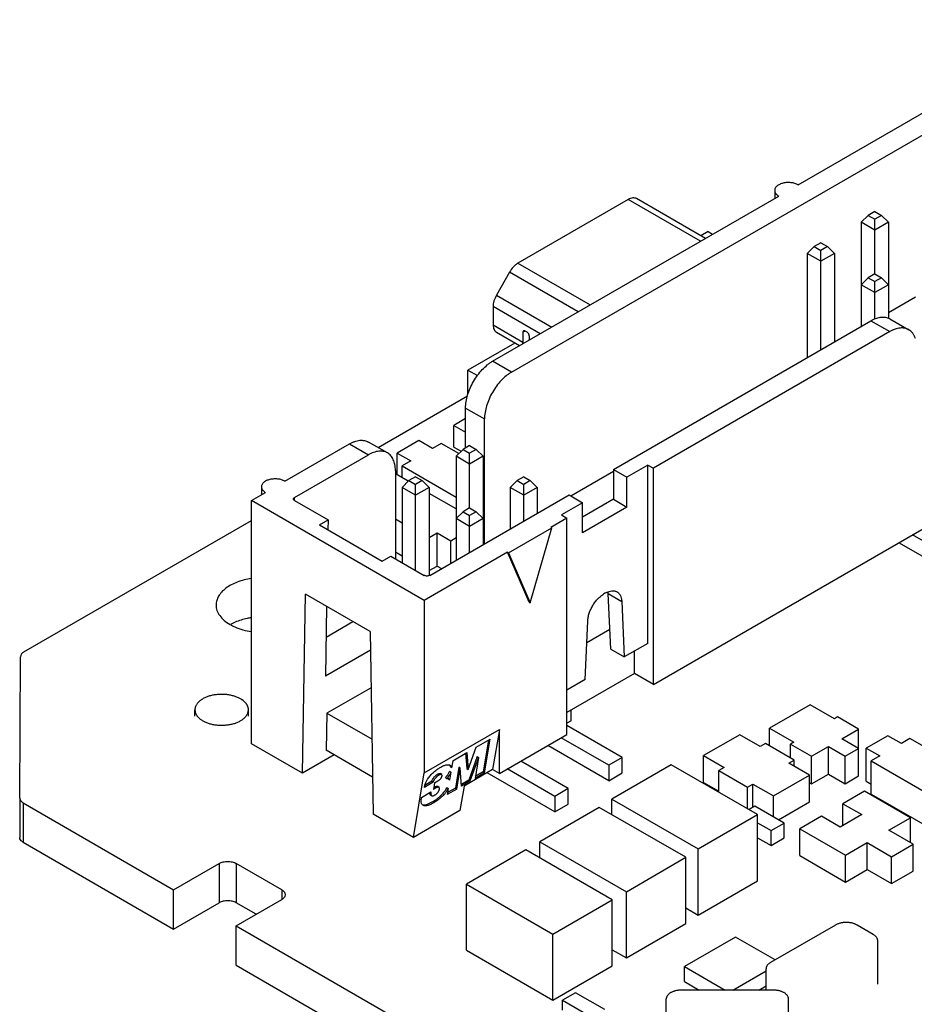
# Model space of a CAD drawing. Header units: inches. Extents: x 0 to 22, y 0 to 17.
# Tile 20 of 22: x 16.6 to 17.7, y 13.8 to 15. Entities that reach past the tile are written whole.
import ezdxf

# ---------------------------------------------------------------- set-up
doc = ezdxf.new("R2010")
doc.units = ezdxf.units.IN
doc.header["$LTSCALE"] = 1.21
doc.header["$MEASUREMENT"] = 0
doc.layers.get('0').update_dxf_attribs({"linetype": 'CONTINUOUS'})
for name, color, linetype in [('02___PRT_ALL_AXES', 7, 'CONTINUOUS'), ('ECAD_696532_01_43_SSOP5_0_65MM_', 7, 'CONTINUOUS'), ('ECAD_696858_01_24__QFN_0_65MM_T', 7, 'CONTINUOUS'), ('ECAD_714786_01_16_R_2_0402_PKO_', 7, 'CONTINUOUS'), ('ECAD_715793_01_24_C_2_0402_PKO_', 7, 'CONTINUOUS'), ('ECAD_715895_01_70_C1206_REV1', 7, 'CONTINUOUS'), ('ECAD_715928_01_106_C1210_REV1', 7, 'CONTINUOUS'), ('ECAD_730130_01_43_SOT23_REV1', 7, 'CONTINUOUS'), ('ECAD_730148_01_53_CR_2_SOD123_R', 7, 'CONTINUOUS'), ('ECAD_730200_01_53_CR_2_SOD123_R', 7, 'CONTINUOUS'), ('ECAD_730262_01_44_SOT323_REV1', 7, 'CONTINUOUS'), ('ECAD_730306_01_53_CR_2_SOD123_R', 7, 'CONTINUOUS'), ('ECAD_766331_01_35_FUSE1206', 7, 'CONTINUOUS'), ('ECAD_GLOBAL_FD_70_10_FD70', 7, 'CONTINUOUS')]:
    doc.layers.add(name, color=color, linetype=linetype)

msp = doc.modelspace()

# ---------------------------------------------------------------- linework, layer by layer
at = {"color": 7, "linetype": 'CONTINUOUS'}
for p, q in [((17.5844, 14.8273), (17.9588, 15.0435)), ((17.2093, 14.5821), (17.9836, 15.0292)), ((17.1845, 14.5964), (17.559, 14.8126)), ((17.3621, 14.8081), (17.2177, 14.7247)), ((17.4567, 14.7535), (17.3621, 14.8081)), ((17.463, 14.7572), (17.373, 14.8092)), ((17.5537, 14.8199), (17.5537, 14.8095)), ((17.6671, 14.7783), (17.6761, 14.7873)), ((17.6848, 14.7923), (17.6761, 14.7873)), ((17.6761, 14.7873), (17.6848, 14.7822)), ((17.6848, 14.7923), (17.6935, 14.7873)), ((17.6935, 14.7873), (17.6848, 14.7822)), ((17.6848, 14.7106), (17.6848, 14.7822)), ((17.7025, 14.7783), (17.6935, 14.7873)), ((17.6671, 14.7783), (17.6671, 14.6423)), ((17.6848, 14.7681), (17.6671, 14.7783)), ((17.7025, 14.7783), (17.6848, 14.7681)), ((17.7025, 14.7783), (17.7025, 14.6528)), ((17.4665, 14.7662), (17.457, 14.7607)), ((17.4665, 14.7662), (17.4725, 14.7627)), ((17.5964, 14.7375), (17.6054, 14.7464)), ((17.6141, 14.7515), (17.6054, 14.7464)), ((17.6054, 14.7464), (17.6141, 14.7414)), ((17.6141, 14.7515), (17.6228, 14.7464)), ((17.6228, 14.7464), (17.6141, 14.7414)), ((17.6318, 14.7375), (17.6228, 14.7464)), ((17.5964, 14.7375), (17.5964, 14.6015)), ((17.6141, 14.7273), (17.5964, 14.7375)), ((17.6141, 14.6117), (17.6141, 14.7414)), ((17.6318, 14.7375), (17.6141, 14.7273)), ((17.6318, 14.7375), (17.6318, 14.6219)), ((17.2177, 14.7247), (17.3122, 14.6701)), ((17.2067, 14.713), (17.1896, 14.6828)), ((17.2966, 14.6611), (17.2067, 14.713)), ((17.6671, 14.6966), (17.6761, 14.7056)), ((17.6848, 14.7106), (17.6761, 14.7056)), ((17.6761, 14.7056), (17.6848, 14.7006)), ((17.6848, 14.7106), (17.6935, 14.7056)), ((17.6935, 14.7056), (17.6848, 14.7006)), ((17.7025, 14.6966), (17.6935, 14.7056)), ((17.6848, 14.6864), (17.6671, 14.6966)), ((17.6848, 14.652), (17.6848, 14.7006)), ((17.7025, 14.6966), (17.6848, 14.6864)), ((17.1896, 14.6828), (17.2619, 14.6411)), ((17.3949, 14.1732), (18.2717, 14.6795)), ((17.7025, 14.6603), (17.7379, 14.6807)), ((17.1852, 14.668), (17.1852, 14.6439)), ((17.2469, 14.6324), (17.1852, 14.668)), ((17.1852, 14.6439), (17.2242, 14.6214)), ((17.3426, 14.4549), (17.6795, 14.6495)), ((17.6795, 14.6495), (17.7043, 14.6352)), ((17.7045, 14.6519), (17.7293, 14.6377)), ((17.2197, 14.6167), (17.1897, 14.634)), ((17.227, 14.6359), (17.2242, 14.6343)), ((17.2242, 14.6343), (17.2242, 14.6214)), ((17.2298, 14.6343), (17.227, 14.6359)), ((17.2326, 14.6295), (17.2326, 14.6241)), ((17.7043, 14.6352), (17.3949, 14.4566)), ((17.2137, 14.6202), (17.1523, 14.5847)), ((17.2243, 14.6194), (17.2242, 14.6214)), ((17.2093, 14.5821), (17.1845, 14.5964)), ((17.1523, 14.5535), (17.1523, 14.5847)), ((17.1523, 14.5847), (17.1646, 14.5776)), ((17.0346, 14.4835), (17.1516, 14.551)), ((17.1492, 14.483), (17.1492, 14.5352)), ((17.1492, 14.5352), (17.1739, 14.5209)), ((17.1739, 14.3575), (17.1739, 14.5209)), ((16.9127, 14.4394), (16.9972, 14.4882)), ((16.9972, 14.4882), (17.0219, 14.4739)), ((17.0469, 14.4764), (17.0222, 14.4907)), ((17.1545, 14.4861), (17.1458, 14.4811)), ((17.1545, 14.4861), (17.1632, 14.4811)), ((16.9254, 14.4182), (17.0219, 14.4739)), ((17.1368, 14.4721), (17.1458, 14.4811)), ((17.1458, 14.4811), (17.1545, 14.476)), ((17.1632, 14.4811), (17.1545, 14.476)), ((17.1545, 14.4044), (17.1545, 14.476)), ((17.1722, 14.4721), (17.1632, 14.4811)), ((17.1368, 14.4721), (17.1368, 14.3361)), ((17.1545, 14.4619), (17.1368, 14.4721)), ((17.1722, 14.4721), (17.1545, 14.4619)), ((17.1722, 14.4721), (17.1722, 14.3565)), ((17.3878, 14.4606), (17.3603, 14.4447)), ((17.3878, 14.2271), (17.3878, 14.4606)), ((17.3878, 14.4606), (17.3949, 14.4566)), ((17.0573, 14.4535), (17.0573, 14.338)), ((17.2867, 14.4202), (17.3426, 14.4525)), ((17.3426, 14.4549), (17.3426, 14.4157)), ((17.3426, 14.4549), (17.3603, 14.4447)), ((17.3949, 14.1732), (17.3949, 14.4566)), ((17.0661, 14.4313), (17.0751, 14.4402)), ((17.0838, 14.4453), (17.0751, 14.4402)), ((17.0751, 14.4402), (17.0838, 14.4352)), ((17.0838, 14.4453), (17.0925, 14.4402)), ((17.0925, 14.4402), (17.0838, 14.4352)), ((17.0838, 14.3226), (17.0838, 14.4352)), ((17.1015, 14.4313), (17.0925, 14.4402)), ((17.2075, 14.4313), (17.2165, 14.4402)), ((17.2252, 14.4453), (17.2165, 14.4402)), ((17.2165, 14.4402), (17.2252, 14.4352)), ((17.2252, 14.4453), (17.2339, 14.4402)), ((17.2339, 14.4402), (17.2252, 14.4352)), ((17.2252, 14.3871), (17.2252, 14.4352)), ((17.2429, 14.4313), (17.2339, 14.4402)), ((17.3603, 14.4055), (17.3603, 14.4447)), ((16.8688, 14.4141), (16.8872, 14.4247)), ((16.8819, 14.4321), (16.8819, 14.4217)), ((17.0661, 14.4313), (17.0661, 14.3328)), ((17.0838, 14.421), (17.0661, 14.4313)), ((17.1015, 14.4313), (17.0838, 14.421)), ((17.1015, 14.4313), (17.1015, 14.3158)), ((17.1022, 14.3161), (17.2846, 14.4214)), ((17.2075, 14.4313), (17.2075, 14.3769)), ((17.2252, 14.421), (17.2075, 14.4313)), ((17.2429, 14.4313), (17.2252, 14.421)), ((17.2429, 14.4313), (17.2429, 14.3974)), ((17.2846, 14.4214), (17.3023, 14.4112)), ((16.8688, 14.0957), (16.8688, 14.4141)), ((17.0951, 14.2834), (16.8688, 14.4141)), ((16.9254, 14.4141), (16.9254, 14.4182)), ((16.9254, 14.4141), (16.9692, 14.3888)), ((17.3023, 14.4112), (17.2747, 14.3953)), ((17.3426, 14.4157), (17.3023, 14.3925)), ((17.3023, 14.372), (17.3023, 14.4112)), ((17.3426, 14.4157), (17.3603, 14.4055)), ((17.1368, 14.3904), (17.1458, 14.3994)), ((17.1545, 14.4044), (17.1458, 14.3994)), ((17.1458, 14.3994), (17.1545, 14.3944)), ((17.1545, 14.4044), (17.1632, 14.3994)), ((17.1632, 14.3994), (17.1545, 14.3944)), ((17.1722, 14.3904), (17.1632, 14.3994)), ((17.2747, 14.3953), (17.2818, 14.3912)), ((17.3603, 14.4055), (17.3023, 14.372)), ((16.5711, 14.2159), (16.8688, 14.3878)), ((16.9579, 14.3823), (16.9692, 14.3888)), ((16.9579, 14.3823), (17.04, 14.3349)), ((16.9692, 14.3888), (16.969, 14.3759)), ((17.1545, 14.3802), (17.1368, 14.3904)), ((17.1545, 14.3463), (17.1545, 14.3944)), ((17.1722, 14.3904), (17.1545, 14.3802)), ((17.2818, 14.3912), (17.2606, 14.379)), ((17.2818, 14.1079), (17.2818, 14.3912)), ((17.2054, 14.3455), (17.262, 14.3782)), ((17.2337, 14.2802), (17.262, 14.3782)), ((17.2606, 14.379), (17.262, 14.3782)), ((17.7962, 14.3127), (17.7163, 14.3588)), ((17.7962, 14.3331), (17.734, 14.369)), ((17.204, 14.3463), (17.0951, 14.2834)), ((17.2323, 14.281), (17.204, 14.3463)), ((17.204, 14.3463), (17.2054, 14.3455)), ((17.2054, 14.3455), (17.2337, 14.2802)), ((17.04, 14.3349), (17.0513, 14.3414)), ((17.0513, 14.3414), (17.0951, 14.3161)), ((17.1022, 14.3161), (17.1015, 14.3158)), ((17.3324, 14.2931), (17.3302, 14.2918)), ((17.3324, 14.2931), (17.3356, 14.2946)), ((17.3359, 14.2923), (17.3356, 14.2947)), ((17.3393, 14.2195), (17.3359, 14.2923)), ((17.3359, 14.2923), (17.3535, 14.2821)), ((16.9356, 14.0571), (16.9395, 14.2916)), ((17.0244, 14.2426), (16.9395, 14.2916)), ((17.0951, 14.2834), (17.0951, 14.0576)), ((17.2323, 14.281), (17.2337, 14.2802)), ((17.3535, 14.2821), (17.3569, 14.2093)), ((16.9673, 14.2756), (16.9657, 14.1842)), ((16.9666, 14.2354), (17.0017, 14.2557)), ((17.3056, 14.1797), (17.309, 14.2564)), ((17.0244, 14.2426), (17.0283, 14.0036)), ((17.3078, 14.2282), (17.338, 14.2457)), ((17.0248, 14.2183), (16.9657, 14.1842)), ((17.3393, 14.2195), (17.3569, 14.2093)), ((17.3878, 14.2271), (17.3569, 14.2093)), ((17.3702, 14.1875), (17.3702, 14.2169)), ((16.5656, 14.0247), (16.5665, 14.2096)), ((17.3702, 14.1875), (17.2818, 14.1365)), ((17.3056, 14.1797), (17.2818, 14.1659)), ((17.3949, 14.1732), (17.3702, 14.1875)), ((17.0256, 14.1691), (16.9677, 14.1357)), ((17.2874, 14.1259), (17.2874, 14.1398)), ((16.9677, 14.1357), (16.9669, 14.0872)), ((16.9677, 14.1357), (17.0267, 14.1017)), ((17.2874, 14.1259), (17.2818, 14.1226)), ((17.0951, 14.0576), (17.1934, 14.1144)), ((17.1934, 14.1144), (17.1846, 14.062)), ((17.1934, 14.0569), (17.1934, 14.1144)), ((17.3542, 14.0779), (17.2818, 14.1198)), ((17.1631, 14.0912), (17.1813, 14.1018)), ((17.1792, 14.1006), (17.1722, 14.0588)), ((17.1739, 14.0576), (17.1813, 14.1018)), ((17.1934, 14.0569), (17.2818, 14.1079)), ((17.3366, 14.0677), (17.2743, 14.1036)), ((16.9356, 14.0571), (16.8688, 14.0957)), ((17.0275, 14.0522), (16.9669, 14.0872)), ((17.1526, 14.0622), (17.1631, 14.0912)), ((17.3366, 14.0473), (17.2567, 14.0934)), ((16.9773, 14.0812), (16.9356, 14.0571)), ((17.1325, 14.0736), (17.1309, 14.0643)), ((17.1325, 14.0736), (17.1507, 14.0841)), ((17.1492, 14.0833), (17.151, 14.0635)), ((17.1507, 14.0841), (17.1526, 14.0622)), ((17.1644, 14.079), (17.1533, 14.0479)), ((17.1661, 14.0778), (17.1549, 14.0466)), ((17.1661, 14.0778), (17.1615, 14.0504)), ((17.1644, 14.079), (17.1661, 14.0778)), ((17.2835, 14.0371), (17.2213, 14.073)), ((17.3542, 14.0779), (17.3366, 14.0677)), ((17.3542, 14.0575), (17.3542, 14.0779)), ((17.1288, 14.0678), (17.1294, 14.0674)), ((17.1293, 14.0656), (17.1289, 14.0672)), ((17.1309, 14.0643), (17.1293, 14.0656)), ((17.1404, 14.0652), (17.1358, 14.0378)), ((17.1375, 14.0365), (17.142, 14.0639)), ((17.142, 14.0639), (17.1404, 14.0652)), ((17.144, 14.0403), (17.142, 14.0639)), ((17.1846, 14.062), (17.1471, 14.0403)), ((17.151, 14.0635), (17.1526, 14.0622)), ((17.1934, 14.0569), (17.1846, 14.062)), ((17.2659, 14.0269), (17.2036, 14.0628)), ((17.3366, 14.0677), (17.3366, 14.0473)), ((17.081, 13.9732), (17.0951, 14.0576)), ((17.118, 14.0553), (17.1163, 14.0566)), ((17.1228, 14.0515), (17.1244, 14.0503)), ((17.1266, 14.0496), (17.1263, 14.0501)), ((17.1266, 14.0496), (17.1282, 14.0483)), ((17.1299, 14.0585), (17.1282, 14.0483)), ((17.1283, 14.0598), (17.1299, 14.0585)), ((17.1533, 14.0479), (17.1438, 14.0424)), ((17.1533, 14.0479), (17.1549, 14.0466)), ((17.1739, 14.0576), (17.1615, 14.0504)), ((17.1722, 14.0588), (17.1619, 14.0529)), ((17.1722, 14.0588), (17.1739, 14.0576)), ((17.2659, 14.0065), (17.1772, 14.0577)), ((17.3366, 14.0473), (17.3542, 14.0575)), ((17.1067, 14.0453), (17.0952, 14.0387)), ((17.105, 14.0466), (17.0958, 14.0413)), ((17.105, 14.0466), (17.1067, 14.0453)), ((17.1085, 14.0445), (17.1071, 14.0359)), ((17.11, 14.0376), (17.1071, 14.0359)), ((17.1084, 14.0389), (17.1075, 14.0384)), ((17.1084, 14.0389), (17.1098, 14.0396)), ((17.1084, 14.0389), (17.11, 14.0376)), ((17.1085, 14.0445), (17.1129, 14.0471)), ((17.1145, 14.0386), (17.1129, 14.0399)), ((17.1247, 14.0384), (17.1264, 14.0372)), ((17.1264, 14.0372), (17.1251, 14.0294)), ((17.1375, 14.0365), (17.1251, 14.0294)), ((17.1358, 14.0378), (17.1255, 14.0318)), ((17.1358, 14.0378), (17.1375, 14.0365)), ((17.1471, 14.0403), (17.1418, 14.0083)), ((17.1549, 14.0466), (17.144, 14.0403)), ((17.2835, 14.0371), (17.2659, 14.0269)), ((17.2835, 14.0167), (17.2835, 14.0371)), ((16.5656, 14.0247), (16.5656, 13.9732)), ((17.0915, 14.0256), (17.1039, 14.0327)), ((17.103, 14.0292), (17.1027, 14.0295)), ((17.103, 14.0292), (17.1046, 14.0279)), ((17.2659, 14.0269), (17.2659, 14.0065)), ((16.5701, 14.0183), (16.5701, 13.9669)), ((16.5701, 14.0183), (16.7671, 13.9046)), ((17.0925, 14.0162), (17.0941, 14.0158)), ((17.2659, 14.0065), (17.2835, 14.0167)), ((17.081, 13.9732), (17.0283, 14.0036)), ((17.1418, 14.0083), (17.081, 13.9732)), ((16.5701, 13.9669), (16.7671, 13.8532)), ((16.7671, 13.9046), (16.8268, 13.9391)), ((16.8268, 13.9391), (16.8268, 13.8877)), ((16.8488, 13.9391), (16.8488, 13.8877)), ((16.9086, 13.9046), (16.8488, 13.9391)), ((16.7671, 13.8532), (16.7671, 13.9046)), ((16.9086, 13.9046), (16.9086, 13.8919)), ((16.7671, 13.8532), (16.8268, 13.8877)), ((16.8488, 13.8574), (16.9086, 13.8919)), ((16.875, 13.8725), (16.8488, 13.8877)), ((16.8488, 13.806), (16.8488, 13.8574))]:
    msp.add_line(p, q, dxfattribs=at)
for centre, radius, start, end in [((17.6961, 14.6374), 0.0168, 60.0205, 67.5403), ((17.1057, 14.0689), 0.0243, 314.4742, 318.4608), ((17.1254, 14.0473), 0.00297, 52.0514, 62.1517), ((17.1115, 14.0663), 0.0181, 337.3165, 338.9962), ((17.0939, 14.0544), 0.0347, 332.1123, 332.6099), ((17.1058, 14.0293), 0.00179, 231.888, 244.4851)]:
    msp.add_arc(centre, radius, start, end, dxfattribs=at)
for points, knots in [([(17.5844, 14.8273), (17.5838, 14.8276), (17.5824, 14.8283), (17.5801, 14.8291), (17.5777, 14.8298), (17.5743, 14.8303), (17.5699, 14.8304), (17.5657, 14.8298), (17.5625, 14.8289), (17.5603, 14.828), (17.5584, 14.827), (17.5567, 14.8258), (17.5554, 14.8244), (17.5544, 14.823), (17.5538, 14.8215), (17.5537, 14.8204), (17.5537, 14.8199)], [0, 0, 0, 0, 0.062302, 0.12876, 0.198453, 0.27046, 0.417458, 0.561678, 0.630306, 0.695417, 0.756392, 0.812861, 0.864779, 0.912581, 0.957171, 1, 1, 1, 1]), ([(17.373, 14.8092), (17.3722, 14.8096), (17.3706, 14.8102), (17.3679, 14.8103), (17.365, 14.8096), (17.3631, 14.8087), (17.3621, 14.8081)], [0, 0, 0, 0, 0.217788, 0.450955, 0.710205, 1, 1, 1, 1]), ([(17.5537, 14.8199), (17.5537, 14.8196), (17.5537, 14.8189), (17.554, 14.8179), (17.5544, 14.8169), (17.555, 14.8159), (17.5558, 14.815), (17.5571, 14.8138), (17.5582, 14.813), (17.559, 14.8126)], [0, 0, 0, 0, 0.108012, 0.218055, 0.332009, 0.451446, 0.577615, 0.711161, 1, 1, 1, 1]), ([(17.2177, 14.7247), (17.2166, 14.7241), (17.2145, 14.7226), (17.2106, 14.7189), (17.2081, 14.7155), (17.2067, 14.713)], [0, 0, 0, 0, 0.228423, 0.475099, 1, 1, 1, 1]), ([(17.1896, 14.6828), (17.1882, 14.6805), (17.1866, 14.6767), (17.1854, 14.6717), (17.1852, 14.6692), (17.1852, 14.668)], [0, 0, 0, 0, 0.524935, 0.771391, 1, 1, 1, 1]), ([(17.6795, 14.6495), (17.6805, 14.6501), (17.6826, 14.6511), (17.6866, 14.6529), (17.6907, 14.654), (17.6946, 14.6543), (17.6974, 14.6542), (17.7001, 14.6538), (17.7017, 14.6532), (17.7025, 14.6529)], [0, 0, 0, 0, 0.146647, 0.286733, 0.546237, 0.666589, 0.781562, 0.89225, 1, 1, 1, 1]), ([(17.1852, 14.6439), (17.1852, 14.6428), (17.1854, 14.6408), (17.1862, 14.6379), (17.1877, 14.6356), (17.189, 14.6344), (17.1897, 14.634)], [0, 0, 0, 0, 0.289801, 0.54905, 0.782228, 1, 1, 1, 1]), ([(17.7293, 14.6377), (17.7284, 14.6381), (17.7267, 14.6389), (17.7239, 14.6397), (17.7209, 14.6401), (17.7177, 14.6399), (17.7145, 14.6394), (17.7111, 14.6384), (17.7076, 14.637), (17.7054, 14.6358), (17.7043, 14.6352)], [0, 0, 0, 0, 0.108018, 0.218065, 0.331976, 0.451308, 0.577239, 0.710592, 0.851594, 1, 1, 1, 1]), ([(17.225, 14.6361), (17.2249, 14.636), (17.2246, 14.6358), (17.2244, 14.6354), (17.2242, 14.6349), (17.2242, 14.6345), (17.2242, 14.6343)], [0, 0, 0, 0, 0.217745, 0.450883, 0.710459, 1, 1, 1, 1]), ([(17.227, 14.6359), (17.2268, 14.636), (17.2265, 14.6362), (17.2259, 14.6363), (17.2254, 14.6363), (17.2251, 14.6362), (17.225, 14.6361)], [0, 0, 0, 0, 0.289546, 0.549125, 0.78226, 1, 1, 1, 1]), ([(17.2326, 14.6295), (17.2326, 14.6299), (17.2324, 14.6309), (17.2318, 14.6322), (17.2309, 14.6334), (17.2302, 14.6341), (17.2298, 14.6343)], [0, 0, 0, 0, 0.237248, 0.499994, 0.762743, 1, 1, 1, 1]), ([(17.7379, 14.6263), (17.7375, 14.6275), (17.7365, 14.6299), (17.7346, 14.6331), (17.7322, 14.6357), (17.7303, 14.6371), (17.7293, 14.6377)], [0, 0, 0, 0, 0.269749, 0.523243, 0.764804, 1, 1, 1, 1]), ([(17.1492, 14.5352), (17.1492, 14.5365), (17.1493, 14.5393), (17.15, 14.5451), (17.1517, 14.5525), (17.155, 14.5614), (17.1594, 14.5701), (17.1647, 14.5782), (17.1708, 14.5855), (17.1763, 14.5907), (17.181, 14.5942), (17.1834, 14.5957), (17.1845, 14.5964)], [0, 0, 0, 0, 0.05579, 0.114186, 0.237387, 0.366989, 0.499994, 0.632999, 0.762604, 0.885809, 0.944207, 1, 1, 1, 1]), ([(17.2093, 14.5821), (17.2081, 14.5814), (17.2057, 14.5799), (17.2011, 14.5764), (17.1955, 14.5712), (17.1895, 14.5639), (17.1841, 14.5558), (17.1798, 14.5471), (17.1765, 14.5382), (17.1748, 14.5308), (17.1741, 14.525), (17.1739, 14.5222), (17.1739, 14.5209)], [0, 0, 0, 0, 0.055793, 0.114191, 0.237396, 0.367001, 0.500006, 0.633011, 0.762613, 0.885814, 0.94421, 1, 1, 1, 1]), ([(16.9972, 14.4882), (16.9983, 14.4888), (17.0005, 14.49), (17.004, 14.4914), (17.0073, 14.4924), (17.0106, 14.493), (17.0138, 14.4931), (17.0168, 14.4927), (17.0196, 14.492), (17.0213, 14.4911), (17.0222, 14.4907)], [0, 0, 0, 0, 0.148406, 0.289408, 0.422761, 0.548692, 0.668024, 0.781935, 0.891982, 1, 1, 1, 1]), ([(17.0469, 14.4764), (17.0461, 14.4769), (17.0443, 14.4777), (17.0415, 14.4785), (17.0385, 14.4788), (17.0354, 14.4787), (17.0321, 14.4781), (17.0287, 14.4771), (17.0253, 14.4757), (17.023, 14.4746), (17.0219, 14.4739)], [0, 0, 0, 0, 0.108018, 0.218065, 0.331976, 0.451308, 0.577239, 0.710592, 0.851594, 1, 1, 1, 1]), ([(17.0573, 14.4535), (17.0573, 14.4548), (17.0572, 14.4573), (17.0567, 14.461), (17.0558, 14.4644), (17.0547, 14.4675), (17.0532, 14.4703), (17.0514, 14.4728), (17.0493, 14.4748), (17.0477, 14.4759), (17.0469, 14.4764)], [0, 0, 0, 0, 0.148403, 0.289402, 0.422754, 0.548685, 0.668017, 0.78193, 0.89198, 1, 1, 1, 1]), ([(16.9127, 14.4394), (16.912, 14.4398), (16.9106, 14.4405), (16.9084, 14.4413), (16.906, 14.4419), (16.9026, 14.4424), (16.8982, 14.4425), (16.8939, 14.4419), (16.8907, 14.441), (16.8885, 14.4402), (16.8866, 14.4391), (16.885, 14.4379), (16.8837, 14.4366), (16.8827, 14.4351), (16.8821, 14.4336), (16.8819, 14.4326), (16.8819, 14.4321)], [0, 0, 0, 0, 0.062302, 0.12876, 0.198453, 0.27046, 0.417458, 0.561678, 0.630306, 0.695417, 0.756392, 0.812861, 0.864779, 0.912581, 0.957171, 1, 1, 1, 1]), ([(16.8819, 14.4321), (16.8819, 14.4317), (16.882, 14.431), (16.8823, 14.43), (16.8827, 14.429), (16.8833, 14.4281), (16.8841, 14.4271), (16.8853, 14.4259), (16.8864, 14.4252), (16.8872, 14.4247)], [0, 0, 0, 0, 0.108012, 0.218055, 0.332009, 0.451446, 0.577615, 0.711161, 1, 1, 1, 1]), ([(16.9239, 14.4161), (16.9239, 14.4163), (16.924, 14.4167), (16.9243, 14.4173), (16.9248, 14.4178), (16.9252, 14.4181), (16.9254, 14.4182)], [0, 0, 0, 0, 0.217648, 0.450929, 0.710839, 1, 1, 1, 1]), ([(16.9254, 14.4141), (16.9252, 14.4142), (16.9248, 14.4145), (16.9243, 14.415), (16.924, 14.4156), (16.9239, 14.4159), (16.9239, 14.4161)], [0, 0, 0, 0, 0.289161, 0.549071, 0.782352, 1, 1, 1, 1]), ([(17.1015, 14.3158), (17.101, 14.3156), (17.0999, 14.3153), (17.0982, 14.3152), (17.0968, 14.3154), (17.0958, 14.3158), (17.0953, 14.316), (17.0951, 14.3161)], [0, 0, 0, 0, 0.247755, 0.510092, 0.767187, 0.887864, 1, 1, 1, 1]), ([(17.3356, 14.2946), (17.3366, 14.2951), (17.3387, 14.2957), (17.3414, 14.296), (17.3434, 14.2959), (17.3448, 14.2956), (17.3461, 14.2952), (17.347, 14.2948), (17.3474, 14.2946)], [0, 0, 0, 0, 0.280384, 0.536291, 0.656784, 0.773426, 0.887396, 1, 1, 1, 1]), ([(17.3474, 14.2946), (17.3478, 14.2943), (17.3487, 14.2937), (17.3499, 14.2926), (17.3509, 14.2912), (17.3521, 14.2892), (17.3529, 14.2868), (17.3534, 14.2842), (17.3535, 14.2828), (17.3535, 14.2821)], [0, 0, 0, 0, 0.109608, 0.220992, 0.335844, 0.455605, 0.713688, 0.853374, 1, 1, 1, 1]), ([(17.309, 14.2564), (17.309, 14.2572), (17.3092, 14.2588), (17.3097, 14.2622), (17.3108, 14.2666), (17.3129, 14.2717), (17.3155, 14.2767), (17.3186, 14.2814), (17.3222, 14.2855), (17.3254, 14.2885), (17.3281, 14.2906), (17.3295, 14.2914), (17.3302, 14.2918)], [0, 0, 0, 0, 0.056839, 0.11612, 0.240529, 0.370486, 0.503172, 0.63542, 0.764095, 0.886474, 0.944512, 1, 1, 1, 1]), ([(16.5711, 14.2159), (16.5698, 14.2151), (16.5676, 14.2135), (16.5666, 14.2108), (16.5665, 14.2096)], [0, 0, 0, 0, 0.550659, 1, 1, 1, 1]), ([(17.0999, 14.05), (17.1009, 14.0515), (17.1026, 14.0537), (17.1051, 14.0564), (17.107, 14.0583), (17.109, 14.06), (17.111, 14.0615), (17.113, 14.0629), (17.115, 14.0642), (17.1169, 14.0653), (17.1189, 14.0663), (17.1207, 14.0671), (17.1226, 14.0677), (17.1243, 14.0682), (17.126, 14.0684), (17.1275, 14.0683), (17.1284, 14.068), (17.1288, 14.0678)], [0, 0, 0, 0, 0.155702, 0.232814, 0.308312, 0.381542, 0.452358, 0.520723, 0.586571, 0.64988, 0.710635, 0.768561, 0.823027, 0.873556, 0.919777, 0.961683, 1, 1, 1, 1]), ([(17.1294, 14.0674), (17.1296, 14.0672), (17.13, 14.0668), (17.1305, 14.0661), (17.1308, 14.0653), (17.1309, 14.0647), (17.1309, 14.0643)], [0, 0, 0, 0, 0.227886, 0.465581, 0.720887, 1, 1, 1, 1]), ([(17.0966, 14.0436), (17.097, 14.0447), (17.098, 14.0469), (17.0992, 14.0489), (17.0999, 14.05)], [0, 0, 0, 0, 0.485131, 1, 1, 1, 1]), ([(17.105, 14.0466), (17.1052, 14.0471), (17.1055, 14.0481), (17.106, 14.0493), (17.1066, 14.0502), (17.1073, 14.0511), (17.1082, 14.0523), (17.1094, 14.0535), (17.1106, 14.0546), (17.1118, 14.0555), (17.1127, 14.0559), (17.1131, 14.0562)], [0, 0, 0, 0, 0.116274, 0.239762, 0.305574, 0.373342, 0.510316, 0.643668, 0.770881, 0.890207, 1, 1, 1, 1]), ([(17.118, 14.0553), (17.1178, 14.0554), (17.1175, 14.0555), (17.1171, 14.0556), (17.1167, 14.0556), (17.1164, 14.0555), (17.1158, 14.0553), (17.1151, 14.0551), (17.1143, 14.0547), (17.1134, 14.0541), (17.1126, 14.0535), (17.1117, 14.0528), (17.1109, 14.0521), (17.11, 14.0512), (17.1092, 14.0503), (17.1085, 14.0493), (17.1079, 14.0483), (17.1073, 14.0473), (17.1069, 14.0463), (17.1068, 14.0456), (17.1067, 14.0453)], [0, 0, 0, 0, 0.03601, 0.055965, 0.077564, 0.100868, 0.125749, 0.17939, 0.237386, 0.299146, 0.364508, 0.433196, 0.504711, 0.578252, 0.652924, 0.727749, 0.801552, 0.872408, 0.938755, 1, 1, 1, 1]), ([(17.1129, 14.0471), (17.1134, 14.0473), (17.114, 14.0478), (17.1149, 14.0484), (17.1156, 14.049), (17.1162, 14.0496), (17.1169, 14.0503), (17.1174, 14.0511), (17.1177, 14.0516), (17.1178, 14.0519)], [0, 0, 0, 0, 0.22692, 0.347635, 0.473554, 0.604101, 0.737724, 0.871585, 1, 1, 1, 1]), ([(17.1131, 14.0562), (17.1134, 14.0563), (17.114, 14.0566), (17.1148, 14.0568), (17.1153, 14.0569), (17.1157, 14.0568), (17.116, 14.0568), (17.1162, 14.0567), (17.1163, 14.0566)], [0, 0, 0, 0, 0.299178, 0.568615, 0.689695, 0.801407, 0.904012, 1, 1, 1, 1]), ([(17.1178, 14.0519), (17.118, 14.0523), (17.1182, 14.0528), (17.1183, 14.0535), (17.1184, 14.0539), (17.1184, 14.0544), (17.1183, 14.0548), (17.1182, 14.0551), (17.118, 14.0553), (17.118, 14.0553)], [0, 0, 0, 0, 0.31857, 0.461291, 0.592535, 0.711691, 0.818001, 0.912628, 1, 1, 1, 1]), ([(17.1239, 14.0528), (17.1248, 14.0538), (17.126, 14.0554), (17.1273, 14.0576), (17.1279, 14.0587), (17.1281, 14.0593)], [0, 0, 0, 0, 0.512702, 0.762173, 1, 1, 1, 1]), ([(17.1299, 14.0585), (17.1297, 14.0578), (17.129, 14.0563), (17.1277, 14.0542), (17.1262, 14.0521), (17.125, 14.0509), (17.1244, 14.0503)], [0, 0, 0, 0, 0.236063, 0.487304, 0.745057, 1, 1, 1, 1]), ([(17.1244, 14.0503), (17.1248, 14.0503), (17.1255, 14.0503), (17.1263, 14.0501), (17.1266, 14.05), (17.1268, 14.0499)], [0, 0, 0, 0, 0.529818, 0.770572, 1, 1, 1, 1]), ([(17.1273, 14.0496), (17.1275, 14.0495), (17.1279, 14.0491), (17.1281, 14.0486), (17.1282, 14.0483)], [0, 0, 0, 0, 0.486765, 1, 1, 1, 1]), ([(17.1264, 14.0372), (17.1259, 14.0362), (17.1251, 14.0348), (17.1239, 14.033), (17.1229, 14.0317), (17.1219, 14.0304), (17.1205, 14.0288), (17.1186, 14.0269), (17.1163, 14.0248), (17.114, 14.0228), (17.1116, 14.0211), (17.1097, 14.0199), (17.1081, 14.0189), (17.1066, 14.018), (17.1047, 14.017), (17.1024, 14.0159), (17.1003, 14.0151), (17.0982, 14.0146), (17.0965, 14.0144), (17.0953, 14.0145), (17.0945, 14.0147), (17.0938, 14.015), (17.0934, 14.0153), (17.0932, 14.0155)], [0, 0, 0, 0, 0.074901, 0.113291, 0.152034, 0.190909, 0.229713, 0.30621, 0.380374, 0.451968, 0.520822, 0.586892, 0.619075, 0.650832, 0.712867, 0.771998, 0.827204, 0.877602, 0.922746, 0.943409, 0.96296, 0.981692, 1, 1, 1, 1]), ([(17.0952, 14.0387), (17.0953, 14.0391), (17.0956, 14.0408), (17.0961, 14.0424), (17.0966, 14.0436)], [0, 0, 0, 0, 0.23387, 1, 1, 1, 1]), ([(17.105, 14.0277), (17.1052, 14.0276), (17.1057, 14.0275), (17.1063, 14.0275), (17.1068, 14.0276), (17.1074, 14.0278), (17.1082, 14.0282), (17.1091, 14.0287), (17.1104, 14.0296), (17.1117, 14.0307), (17.1128, 14.032), (17.1136, 14.0331), (17.1142, 14.0342), (17.1146, 14.0351), (17.1148, 14.0358), (17.1149, 14.0363), (17.115, 14.0368), (17.115, 14.0373), (17.115, 14.0377), (17.1149, 14.0381), (17.1147, 14.0384), (17.1146, 14.0385), (17.1145, 14.0386)], [0, 0, 0, 0, 0.040025, 0.085841, 0.111644, 0.139263, 0.199068, 0.263833, 0.333064, 0.484473, 0.564598, 0.64467, 0.721748, 0.792933, 0.825829, 0.856889, 0.886037, 0.913197, 0.938127, 0.960637, 0.980985, 1, 1, 1, 1]), ([(17.1098, 14.0396), (17.1101, 14.0397), (17.1106, 14.04), (17.1113, 14.0401), (17.1119, 14.0402), (17.1123, 14.0401), (17.1126, 14.0401), (17.1128, 14.0399), (17.1129, 14.0399)], [0, 0, 0, 0, 0.298271, 0.564718, 0.685117, 0.797172, 0.901368, 1, 1, 1, 1]), ([(17.1145, 14.0386), (17.1144, 14.0387), (17.1141, 14.0388), (17.1136, 14.0389), (17.1131, 14.0389), (17.1125, 14.0388), (17.1119, 14.0386), (17.111, 14.0382), (17.1104, 14.0378), (17.11, 14.0376)], [0, 0, 0, 0, 0.091317, 0.190109, 0.299924, 0.42157, 0.554153, 0.696071, 1, 1, 1, 1]), ([(17.1214, 14.0332), (17.1217, 14.0336), (17.1223, 14.0344), (17.1234, 14.0361), (17.1241, 14.0373), (17.1246, 14.0382)], [0, 0, 0, 0, 0.25451, 0.506805, 1, 1, 1, 1]), ([(16.5656, 14.0247), (16.5656, 14.0235), (16.5667, 14.0208), (16.5689, 14.0191), (16.5701, 14.0183)], [0, 0, 0, 0, 0.449162, 1, 1, 1, 1]), ([(17.0911, 14.0203), (17.091, 14.0212), (17.0911, 14.0229), (17.0914, 14.0247), (17.0915, 14.0256)], [0, 0, 0, 0, 0.479611, 1, 1, 1, 1]), ([(17.0941, 14.0158), (17.0945, 14.0157), (17.0955, 14.0157), (17.097, 14.016), (17.0987, 14.0164), (17.1003, 14.017), (17.1021, 14.0178), (17.1038, 14.0187), (17.1056, 14.0197), (17.1074, 14.0207), (17.1092, 14.0219), (17.111, 14.0231), (17.1128, 14.0245), (17.1153, 14.0265), (17.1183, 14.0294), (17.1204, 14.0319), (17.1214, 14.0332)], [0, 0, 0, 0, 0.042197, 0.0884, 0.138526, 0.192284, 0.24916, 0.308566, 0.36988, 0.43253, 0.496719, 0.562943, 0.631303, 0.701714, 0.848237, 1, 1, 1, 1]), ([(17.1027, 14.0295), (17.1025, 14.0298), (17.1022, 14.0303), (17.1021, 14.0311), (17.1021, 14.0315), (17.1021, 14.0317)], [0, 0, 0, 0, 0.463965, 0.723693, 1, 1, 1, 1]), ([(17.1039, 14.0327), (17.1038, 14.0322), (17.1037, 14.0315), (17.1037, 14.0305), (17.1037, 14.0299), (17.1038, 14.0293), (17.104, 14.0287), (17.1043, 14.0282), (17.1045, 14.028), (17.1046, 14.0279)], [0, 0, 0, 0, 0.300262, 0.437654, 0.566532, 0.687055, 0.798686, 0.901907, 1, 1, 1, 1]), ([(17.0932, 14.0155), (17.0928, 14.0157), (17.0922, 14.0163), (17.0916, 14.0175), (17.0912, 14.0189), (17.0911, 14.0198), (17.0911, 14.0203)], [0, 0, 0, 0, 0.223241, 0.458978, 0.71663, 1, 1, 1, 1]), ([(16.5701, 13.9669), (16.5689, 13.9676), (16.5667, 13.9693), (16.5656, 13.972), (16.5656, 13.9732)], [0, 0, 0, 0, 0.550838, 1, 1, 1, 1]), ([(16.8268, 13.9391), (16.8284, 13.94), (16.832, 13.9413), (16.8378, 13.9419), (16.8436, 13.9413), (16.8472, 13.94), (16.8488, 13.9391)], [0, 0, 0, 0, 0.237219, 0.5, 0.762781, 1, 1, 1, 1]), ([(16.9086, 13.9046), (16.9099, 13.9038), (16.9121, 13.9021), (16.9131, 13.8995), (16.9131, 13.8982)], [0, 0, 0, 0, 0.550743, 1, 1, 1, 1]), ([(16.9131, 13.8982), (16.9131, 13.897), (16.9121, 13.8943), (16.9099, 13.8927), (16.9086, 13.8919)], [0, 0, 0, 0, 0.449257, 1, 1, 1, 1]), ([(16.8488, 13.8877), (16.8472, 13.8886), (16.8436, 13.8899), (16.8378, 13.8905), (16.832, 13.8899), (16.8284, 13.8886), (16.8268, 13.8877)], [0, 0, 0, 0, 0.237219, 0.5, 0.762781, 1, 1, 1, 1])]:
    msp.add_open_spline(points, degree=3, knots=knots, dxfattribs=at)
at = {"layer": '02___PRT_ALL_AXES', "color": 7, "linetype": 'CONTINUOUS'}
for p, q in [((16.8476, 14.2548), (16.8413, 14.2517)), ((16.8488, 13.8574), (17.8806, 13.2617)), ((16.8488, 13.806), (17.8806, 13.2102))]:
    msp.add_line(p, q, dxfattribs=at)
msp.add_arc((16.8702, 14.3026), 0.0586, 239.9989, 240.4256, dxfattribs=at)
for points, knots in [([(16.8688, 14.3122), (16.8625, 14.3112), (16.8508, 14.3083), (16.8377, 14.3015), (16.8299, 14.2947), (16.8258, 14.2892), (16.8232, 14.2834), (16.8226, 14.2793), (16.8226, 14.2774)], [0, 0, 0, 0, 0.307023, 0.577573, 0.696563, 0.804957, 0.904867, 1, 1, 1, 1]), ([(16.8226, 14.2774), (16.8226, 14.275), (16.8235, 14.27), (16.8272, 14.2631), (16.8332, 14.2568), (16.8381, 14.2534), (16.8409, 14.2518)], [0, 0, 0, 0, 0.217779, 0.450909, 0.71037, 1, 1, 1, 1]), ([(16.8688, 14.2608), (16.8669, 14.2605), (16.8597, 14.2591), (16.8526, 14.257), (16.8476, 14.2548)], [0, 0, 0, 0, 0.260272, 1, 1, 1, 1]), ([(16.8413, 14.2516), (16.8432, 14.2505), (16.8519, 14.2462), (16.8614, 14.2437), (16.8688, 14.2425)], [0, 0, 0, 0, 0.232746, 1, 1, 1, 1])]:
    msp.add_open_spline(points, degree=3, knots=knots, dxfattribs=at)
at = {"layer": 'ECAD_696532_01_43_SSOP5_0_65MM_', "color": 7, "linetype": 'CONTINUOUS'}
for p, q in [((17.5079, 14.1076), (17.4605, 14.0803)), ((17.5349, 14.092), (17.5079, 14.1076)), ((17.5418, 14.096), (17.5349, 14.092)), ((17.5794, 14.0743), (17.5418, 14.096)), ((17.4605, 14.0452), (17.4605, 14.0803)), ((17.4605, 14.0803), (17.4875, 14.0647)), ((17.5724, 14.0703), (17.5794, 14.0743)), ((17.5794, 14.0663), (17.5794, 14.0743)), ((17.4875, 14.0647), (17.4806, 14.0607)), ((17.4806, 14.0323), (17.4806, 14.0607)), ((17.4806, 14.0607), (17.5181, 14.039)), ((17.5994, 14.0547), (17.5724, 14.0703)), ((17.5521, 14.0274), (17.5994, 14.0547)), ((17.5994, 14.0196), (17.5994, 14.0547)), ((17.4605, 14.0452), (17.4806, 14.0336)), ((17.5181, 14.039), (17.5251, 14.043)), ((17.5181, 14.0106), (17.5181, 14.039)), ((17.5251, 14.0124), (17.5251, 14.043)), ((17.5251, 14.043), (17.5521, 14.0274)), ((17.5521, 14), (17.5521, 14.0274)), ((17.5588, 13.9962), (17.5994, 14.0196))]:
    msp.add_line(p, q, dxfattribs=at)
at = {"layer": 'ECAD_696858_01_24__QFN_0_65MM_T', "color": 7, "linetype": 'CONTINUOUS'}
for p, q in [((17.5023, 13.8428), (17.4355, 13.8042)), ((17.5542, 13.8128), (17.5023, 13.8428)), ((17.4355, 13.7846), (17.4355, 13.8042)), ((17.4355, 13.8042), (17.489, 13.7733)), ((17.499, 13.7733), (17.5425, 13.7985)), ((17.4355, 13.7846), (17.455, 13.7733)), ((17.5329, 13.7733), (17.5425, 13.7789))]:
    msp.add_line(p, q, dxfattribs=at)
at = {"layer": 'ECAD_714786_01_16_R_2_0402_PKO_', "color": 7, "linetype": 'CONTINUOUS'}
for p, q in [((17.2931, 13.7699), (17.2761, 13.7601)), ((17.3313, 13.7478), (17.2931, 13.7699)), ((17.2761, 13.747), (17.2761, 13.7601)), ((17.2761, 13.7601), (17.3143, 13.738))]:
    msp.add_line(p, q, dxfattribs=at)
at = {"layer": 'ECAD_715793_01_24_C_2_0402_PKO_', "color": 7, "linetype": 'CONTINUOUS'}
for p, q in [((17.5278, 14.014), (17.5201, 14.0095)), ((17.566, 13.992), (17.5278, 14.014)), ((17.5314, 13.9924), (17.5491, 13.9822)), ((17.5491, 13.9822), (17.566, 13.992)), ((17.566, 13.9724), (17.566, 13.992)), ((17.5314, 13.9728), (17.5491, 13.9626)), ((17.5491, 13.9626), (17.5491, 13.9822)), ((17.5491, 13.9626), (17.566, 13.9724))]:
    msp.add_line(p, q, dxfattribs=at)
at = {"layer": 'ECAD_715895_01_70_C1206_REV1', "color": 7, "linetype": 'CONTINUOUS'}
for p, q in [((17.6332, 13.8585), (17.5483, 13.8095)), ((17.6827, 13.8462), (17.6615, 13.8585)), ((17.6886, 13.7809), (17.6886, 13.8381)), ((17.5425, 13.7733), (17.5425, 13.8013)), ((17.5518, 13.7733), (17.4318, 13.7733)), ((17.4118, 13.6873), (17.4118, 13.7618)), ((17.5718, 13.6873), (17.5718, 13.7618))]:
    msp.add_line(p, q, dxfattribs=at)
for points, knots in [([(17.6615, 13.8585), (17.661, 13.8587), (17.66, 13.8593), (17.6584, 13.8599), (17.6568, 13.8605), (17.655, 13.861), (17.6531, 13.8614), (17.6512, 13.8616), (17.6493, 13.8618), (17.6473, 13.8619), (17.6454, 13.8618), (17.6434, 13.8616), (17.6415, 13.8614), (17.6397, 13.861), (17.6379, 13.8605), (17.6362, 13.8599), (17.6347, 13.8593), (17.6337, 13.8587), (17.6332, 13.8585)], [0, 0, 0, 0, 0.055812, 0.11418, 0.174792, 0.237354, 0.301548, 0.366993, 0.433284, 0.5, 0.566716, 0.633007, 0.698452, 0.762646, 0.825208, 0.88582, 0.944188, 1, 1, 1, 1]), ([(17.6886, 13.8381), (17.6886, 13.8382), (17.6885, 13.8386), (17.6885, 13.8392), (17.6883, 13.8398), (17.6881, 13.8405), (17.6877, 13.8414), (17.687, 13.8425), (17.6862, 13.8435), (17.6852, 13.8445), (17.684, 13.8454), (17.6832, 13.846), (17.6827, 13.8462)], [0, 0, 0, 0, 0.053916, 0.108091, 0.162776, 0.218213, 0.332138, 0.451467, 0.577346, 0.71056, 0.851506, 1, 1, 1, 1]), ([(17.5483, 13.8095), (17.5479, 13.8092), (17.547, 13.8087), (17.5459, 13.8078), (17.5449, 13.8068), (17.544, 13.8058), (17.5433, 13.8047), (17.5429, 13.8038), (17.5427, 13.803), (17.5426, 13.8024), (17.5425, 13.8019), (17.5425, 13.8015), (17.5425, 13.8013)], [0, 0, 0, 0, 0.148494, 0.28944, 0.422654, 0.548533, 0.667862, 0.781787, 0.837224, 0.891909, 0.946084, 1, 1, 1, 1]), ([(17.4318, 13.7733), (17.4311, 13.7733), (17.4298, 13.7733), (17.4279, 13.7731), (17.426, 13.7729), (17.4241, 13.7725), (17.4224, 13.772), (17.4207, 13.7714), (17.4191, 13.7707), (17.4177, 13.77), (17.4163, 13.7692), (17.4152, 13.7682), (17.4141, 13.7673), (17.4133, 13.7662), (17.4126, 13.7652), (17.4122, 13.7642), (17.412, 13.7635), (17.4119, 13.7629), (17.4118, 13.7624), (17.4118, 13.762), (17.4118, 13.7618)], [0, 0, 0, 0, 0.077734, 0.155048, 0.231347, 0.30617, 0.379106, 0.449756, 0.517765, 0.582858, 0.644833, 0.703596, 0.759157, 0.811674, 0.861448, 0.908975, 0.932111, 0.954933, 0.977531, 1, 1, 1, 1]), ([(17.5718, 13.7618), (17.5718, 13.762), (17.5718, 13.7624), (17.5717, 13.7629), (17.5716, 13.7635), (17.5713, 13.7642), (17.5709, 13.7652), (17.5703, 13.7662), (17.5694, 13.7673), (17.5684, 13.7682), (17.5672, 13.7692), (17.5659, 13.77), (17.5645, 13.7707), (17.5629, 13.7714), (17.5612, 13.772), (17.5594, 13.7725), (17.5576, 13.7729), (17.5557, 13.7731), (17.5537, 13.7733), (17.5524, 13.7733), (17.5518, 13.7733)], [0, 0, 0, 0, 0.022469, 0.045067, 0.067889, 0.091025, 0.138552, 0.188326, 0.240843, 0.296404, 0.355167, 0.417142, 0.482235, 0.550244, 0.620894, 0.69383, 0.768653, 0.844952, 0.922266, 1, 1, 1, 1])]:
    msp.add_open_spline(points, degree=3, knots=knots, dxfattribs=at)
at = {"layer": 'ECAD_715928_01_106_C1210_REV1', "color": 7, "linetype": 'CONTINUOUS'}
for p, q in [((17.4182, 14.0683), (17.3405, 14.0234)), ((17.5314, 14.003), (17.4182, 14.0683)), ((17.3405, 14.003), (17.3405, 14.0234)), ((17.3405, 14.0234), (17.4536, 13.9581)), ((17.3242, 14.0124), (17.2464, 13.9675)), ((17.4373, 13.9471), (17.3242, 14.0124)), ((17.4536, 13.9581), (17.5314, 14.003)), ((17.5314, 13.9164), (17.5314, 14.003)), ((17.2464, 13.9462), (17.2464, 13.9675)), ((17.2464, 13.9675), (17.3596, 13.9021)), ((17.4536, 13.8715), (17.4536, 13.9581)), ((17.228, 13.9569), (17.1502, 13.9119)), ((17.3412, 13.8915), (17.228, 13.9569)), ((17.3596, 13.9021), (17.4373, 13.9471)), ((17.4373, 13.8605), (17.4373, 13.9471)), ((17.1502, 13.8254), (17.1502, 13.9119)), ((17.1502, 13.9119), (17.2634, 13.8466)), ((17.4536, 13.8715), (17.5314, 13.9164)), ((17.3596, 13.8156), (17.3596, 13.9021)), ((17.2634, 13.8466), (17.3412, 13.8915)), ((17.3412, 13.805), (17.3412, 13.8915)), ((17.4373, 13.8809), (17.4536, 13.8715)), ((17.3596, 13.8156), (17.4373, 13.8605)), ((17.2634, 13.7601), (17.2634, 13.8466)), ((17.1502, 13.8254), (17.2634, 13.7601)), ((17.3412, 13.8262), (17.3596, 13.8156)), ((17.2634, 13.7601), (17.3412, 13.805))]:
    msp.add_line(p, q, dxfattribs=at)
at = {"layer": 'ECAD_730130_01_43_SOT23_REV1', "color": 7, "linetype": 'CONTINUOUS'}
for p, q in [((17.6714, 14.0336), (17.6431, 14.0173)), ((17.7315, 13.9989), (17.6714, 14.0336)), ((17.6431, 13.9887), (17.6431, 14.0173)), ((17.6431, 14.0173), (17.6679, 14.003)), ((17.6148, 14.001), (17.5865, 13.9846)), ((17.6396, 13.9867), (17.6148, 14.001)), ((17.6679, 14.003), (17.6396, 13.9867)), ((17.7032, 13.9826), (17.7315, 13.9989)), ((17.7315, 13.9663), (17.7315, 13.9989)), ((17.5865, 13.9495), (17.5865, 13.9846)), ((17.5865, 13.9846), (17.6466, 13.9499)), ((17.735, 13.9642), (17.7032, 13.9826)), ((17.6466, 13.9499), (17.6749, 13.9663)), ((17.6749, 13.9311), (17.6749, 13.9663)), ((17.6749, 13.9663), (17.7067, 13.9479)), ((17.7067, 13.9479), (17.735, 13.9642)), ((17.735, 13.9291), (17.735, 13.9642)), ((17.5865, 13.9495), (17.6466, 13.9148)), ((17.6466, 13.9148), (17.6466, 13.9499)), ((17.7067, 13.9128), (17.7067, 13.9479)), ((17.6466, 13.9148), (17.6749, 13.9311)), ((17.6749, 13.9311), (17.7067, 13.9128)), ((17.7067, 13.9128), (17.735, 13.9291))]:
    msp.add_line(p, q, dxfattribs=at)
at = {"layer": 'ECAD_730148_01_53_CR_2_SOD123_R', "color": 7, "linetype": 'CONTINUOUS'}
for p, q in [((17.0741, 14.4393), (17.0573, 14.449)), ((17.1368, 14.4031), (17.1015, 14.4235)), ((17.0573, 14.3902), (17.0661, 14.3851)), ((17.1015, 14.3655), (17.1121, 14.3717)), ((17.1121, 14.3284), (17.1121, 14.3717)), ((17.1121, 14.3717), (17.1297, 14.3615)), ((17.1297, 14.3615), (17.1368, 14.3655)), ((17.1297, 14.332), (17.1297, 14.3615)), ((17.0573, 14.347), (17.0661, 14.3419)), ((17.1015, 14.3223), (17.1121, 14.3284)), ((17.1121, 14.3284), (17.1178, 14.3251))]:
    msp.add_line(p, q, dxfattribs=at)
at = {"layer": 'ECAD_730200_01_53_CR_2_SOD123_R', "color": 7, "linetype": 'CONTINUOUS'}
for p, q in [((17.088, 14.4925), (17.0597, 14.4762)), ((17.1057, 14.4823), (17.088, 14.4925)), ((17.117, 14.4888), (17.1057, 14.4823)), ((17.1402, 14.4755), (17.117, 14.4888)), ((17.0597, 14.4476), (17.0597, 14.4762)), ((17.0597, 14.4762), (17.0774, 14.466)), ((17.0774, 14.466), (17.0661, 14.4594)), ((17.0661, 14.4439), (17.0661, 14.4594)), ((17.0661, 14.4594), (17.1368, 14.4186))]:
    msp.add_line(p, q, dxfattribs=at)
at = {"layer": 'ECAD_730262_01_44_SOT323_REV1', "color": 7, "linetype": 'CONTINUOUS'}
for p, q in [((17.6, 14.1467), (17.5469, 14.1161)), ((17.6318, 14.1283), (17.6, 14.1467)), ((17.636, 14.1308), (17.6318, 14.1283)), ((17.6636, 14.1149), (17.636, 14.1308)), ((17.5469, 14.0931), (17.5469, 14.1161)), ((17.5469, 14.1161), (17.5788, 14.0977)), ((17.6417, 14.1022), (17.6636, 14.1149)), ((17.6636, 14.0536), (17.6636, 14.1149)), ((17.6636, 14.0896), (17.6417, 14.1022)), ((17.5788, 14.0977), (17.5745, 14.0953)), ((17.5745, 14.0771), (17.5745, 14.0953)), ((17.5745, 14.0953), (17.6021, 14.0793)), ((17.6021, 14.0793), (17.624, 14.092)), ((17.624, 14.0561), (17.624, 14.092)), ((17.624, 14.092), (17.6459, 14.0793)), ((17.6459, 14.0793), (17.6636, 14.0896)), ((17.6021, 14.0434), (17.6021, 14.0793)), ((17.6459, 14.0434), (17.6459, 14.0793)), ((17.6021, 14.0434), (17.624, 14.0561)), ((17.624, 14.0561), (17.6459, 14.0434)), ((17.6459, 14.0434), (17.6636, 14.0536)), ((17.5994, 14.0449), (17.6021, 14.0434))]:
    msp.add_line(p, q, dxfattribs=at)
at = {"layer": 'ECAD_730306_01_53_CR_2_SOD123_R', "color": 7, "linetype": 'CONTINUOUS'}
for p, q in [((17.7018, 14.1063), (17.6735, 14.09)), ((17.7195, 14.0961), (17.7018, 14.1063)), ((17.7308, 14.1026), (17.7195, 14.0961)), ((17.8298, 14.0455), (17.7308, 14.1026)), ((17.6735, 14.0467), (17.6735, 14.09)), ((17.6735, 14.09), (17.6912, 14.0798)), ((17.6912, 14.0798), (17.6799, 14.0732)), ((17.6799, 14.0299), (17.6799, 14.0732)), ((17.6799, 14.0732), (17.7789, 14.0161)), ((17.6735, 14.0467), (17.6799, 14.043)), ((17.6799, 14.0299), (17.7789, 13.9728))]:
    msp.add_line(p, q, dxfattribs=at)
at = {"layer": 'ECAD_766331_01_35_FUSE1206', "color": 7, "linetype": 'CONTINUOUS'}
for p, q in [((17.1492, 14.5213), (17.134, 14.5125)), ((17.134, 14.4839), (17.134, 14.5125)), ((17.134, 14.5125), (17.1492, 14.5037)), ((17.134, 14.4839), (17.1433, 14.4786))]:
    msp.add_line(p, q, dxfattribs=at)
at = {"layer": 'ECAD_GLOBAL_FD_70_10_FD70', "color": 7, "linetype": 'CONTINUOUS'}
for p, q in [((16.7949, 14.132), (16.7949, 14.1402)), ((16.8649, 14.132), (16.8649, 14.1402))]:
    msp.add_line(p, q, dxfattribs=at)
for points, knots in [([(16.8547, 14.1545), (16.8541, 14.1548), (16.8528, 14.1555), (16.8508, 14.1564), (16.8486, 14.1573), (16.8464, 14.158), (16.8441, 14.1587), (16.8417, 14.1592), (16.8393, 14.1597), (16.8368, 14.16), (16.8342, 14.1603), (16.8316, 14.1604), (16.8291, 14.1604), (16.8265, 14.1603), (16.824, 14.1601), (16.8214, 14.1598), (16.819, 14.1594), (16.8165, 14.1589), (16.8142, 14.1583), (16.8119, 14.1575), (16.8098, 14.1567), (16.8077, 14.1558), (16.8058, 14.1548), (16.804, 14.1538), (16.8023, 14.1526), (16.8008, 14.1514), (16.7995, 14.1502), (16.7983, 14.1489), (16.7973, 14.1475), (16.7964, 14.1461), (16.7959, 14.1449), (16.7955, 14.1439), (16.7953, 14.1432), (16.7951, 14.1424), (16.795, 14.1417), (16.7949, 14.1409), (16.7949, 14.1404), (16.7949, 14.1402)], [0, 0, 0, 0, 0.030656, 0.062386, 0.0951, 0.128719, 0.163155, 0.198302, 0.234046, 0.270266, 0.306838, 0.343629, 0.38051, 0.417347, 0.454006, 0.490357, 0.526274, 0.561632, 0.596318, 0.630222, 0.663247, 0.695307, 0.72633, 0.756259, 0.785059, 0.812711, 0.839227, 0.86464, 0.889018, 0.912458, 0.935095, 0.946166, 0.957102, 0.967926, 0.978665, 0.989347, 1, 1, 1, 1]), ([(16.8649, 14.1402), (16.8649, 14.1405), (16.8649, 14.1412), (16.8648, 14.1422), (16.8646, 14.1432), (16.8643, 14.1441), (16.8639, 14.1451), (16.8634, 14.1461), (16.8629, 14.147), (16.8623, 14.1479), (16.8616, 14.1488), (16.8608, 14.1497), (16.8599, 14.1506), (16.8587, 14.1517), (16.8573, 14.1528), (16.8559, 14.1538), (16.8551, 14.1542), (16.8547, 14.1545)], [0, 0, 0, 0, 0.0539, 0.108059, 0.162728, 0.218147, 0.274541, 0.332113, 0.391042, 0.451486, 0.513573, 0.577404, 0.64306, 0.710603, 0.851454, 0.924796, 1, 1, 1, 1]), ([(16.7949, 14.1402), (16.7949, 14.1399), (16.795, 14.1392), (16.7951, 14.1382), (16.7953, 14.1372), (16.7956, 14.1362), (16.796, 14.1353), (16.7964, 14.1343), (16.797, 14.1334), (16.7976, 14.1324), (16.7983, 14.1315), (16.7991, 14.1306), (16.7999, 14.1298), (16.8012, 14.1286), (16.8025, 14.1276), (16.804, 14.1266), (16.8048, 14.1261), (16.8052, 14.1259)], [0, 0, 0, 0, 0.0539, 0.108059, 0.162728, 0.218147, 0.274541, 0.332113, 0.391042, 0.451486, 0.513573, 0.577404, 0.64306, 0.710603, 0.851454, 0.924796, 1, 1, 1, 1]), ([(16.8052, 14.1259), (16.8058, 14.1255), (16.8071, 14.1248), (16.8091, 14.1239), (16.8112, 14.1231), (16.8134, 14.1223), (16.8158, 14.1217), (16.8181, 14.1211), (16.8206, 14.1207), (16.8231, 14.1203), (16.8256, 14.1201), (16.8282, 14.12), (16.8308, 14.12), (16.8334, 14.1201), (16.8359, 14.1203), (16.8384, 14.1206), (16.8409, 14.121), (16.8433, 14.1215), (16.8457, 14.1221), (16.8479, 14.1228), (16.8501, 14.1236), (16.8521, 14.1245), (16.8541, 14.1255), (16.8559, 14.1266), (16.8575, 14.1277), (16.859, 14.1289), (16.8604, 14.1302), (16.8616, 14.1315), (16.8626, 14.1329), (16.8634, 14.1343), (16.864, 14.1355), (16.8643, 14.1365), (16.8646, 14.1372), (16.8647, 14.138), (16.8648, 14.1387), (16.8649, 14.1394), (16.8649, 14.1399), (16.8649, 14.1402)], [0, 0, 0, 0, 0.030656, 0.062386, 0.0951, 0.128719, 0.163155, 0.198302, 0.234046, 0.270266, 0.306838, 0.343629, 0.38051, 0.417347, 0.454006, 0.490357, 0.526274, 0.561632, 0.596318, 0.630222, 0.663247, 0.695307, 0.72633, 0.756259, 0.785059, 0.812711, 0.839227, 0.86464, 0.889018, 0.912458, 0.935095, 0.946166, 0.957102, 0.967926, 0.978665, 0.989347, 1, 1, 1, 1])]:
    msp.add_open_spline(points, degree=3, knots=knots, dxfattribs=at)

doc.saveas('drawing.dxf')
